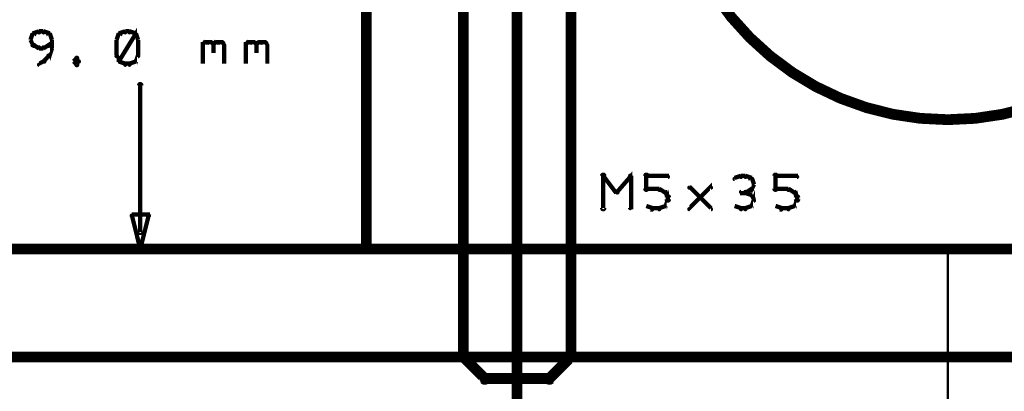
# Model space of a CAD drawing. Extents: x 178 to 725, y 26 to 878.
# Tile 67 of 93: x 409 to 455, y 510 to 528. Entities that reach past the tile are written whole.
import ezdxf

# ---------------------------------------------------------------- set-up
doc = ezdxf.new("R2010")
doc.units = 0
for name, color, linetype in [('DIMENSIONS', 2, 'CONTINUOUS'), ('DRAWING', 4, 'CONTINUOUS'), ('OUTLINES', 1, 'CONTINUOUS')]:
    doc.layers.add(name, color=color, linetype=linetype)

msp = doc.modelspace()

# ---------------------------------------------------------------- linework, layer by layer
at = {"layer": 'DIMENSIONS', "color": 94}
for points in [[(414, 525.7, 0.1, 0.1, 1), (414.1, 525.7, 0, 0, 0), (414, 525.7, 0, 0, 0), (414, 525.7, 0.2, 0.2, 0), (414.8, 527, 0.2, 0.2, 0), (414.8, 527, 0, 0, 0), (414.8, 527, 0.1, 0.1, 0), (414.8, 526.9, 0.1, 0.1, 1), (414.7, 527, 0, 0, 0)], [(410.1, 526.9, 0.1, 0.1, 1), (410, 527, 0, 0, 0), (410, 527, 0, 0, 0), (410, 527, 0.2, 0.2, 0), (409.9, 526.7, 0.2, 0.2, 0), (409.9, 526.7, 0, 0, 0), (409.9, 526.7, 0.1, 0.1, 0), (409.9, 526.7, 0.1, 0.1, 1), (409.9, 526.7, 0, 0, 0)], [(409.9, 526.7, 0.1, 0.1, 1), (409.9, 526.7, 0, 0, 0), (409.9, 526.7, 0, 0, 0), (409.9, 526.7, 0.2, 0.2, 0), (410, 526.5, 0.2, 0.2, 0), (410, 526.5, 0, 0, 0), (410, 526.5, 0.1, 0.1, 0), (410, 526.4, 0.1, 0.1, 1), (410.1, 526.5, 0, 0, 0)], [(410.3, 527, 0.1, 0.1, 1), (410.3, 527.1, 0, 0, 0), (410.3, 527.1, 0, 0, 0), (410.3, 527.1, 0.2, 0.2, 0), (410, 527, 0.2, 0.2, 0), (410, 527, 0, 0, 0), (410, 527, 0.1, 0.1, 0), (410, 527, 0.1, 0.1, 1), (410, 526.9, 0, 0, 0)], [(410.5, 527, 0.1, 0.1, 1), (410.5, 527.1, 0, 0, 0), (410.5, 527.1, 0, 0, 0), (410.5, 527.1, 0.2, 0.2, 0), (410.3, 527.1, 0.2, 0.2, 0), (410.3, 527.1, 0, 0, 0), (410.3, 527.1, 0.1, 0.1, 0), (410.3, 527.1, 0.1, 0.1, 1), (410.3, 527, 0, 0, 0)], [(410.8, 526.9, 0.1, 0.1, 1), (410.8, 527, 0, 0, 0), (410.8, 527, 0, 0, 0), (410.8, 527, 0.2, 0.2, 0), (410.5, 527.1, 0.2, 0.2, 0), (410.5, 527.1, 0, 0, 0), (410.5, 527.1, 0.1, 0.1, 0), (410.5, 527.1, 0.1, 0.1, 1), (410.5, 527, 0, 0, 0)], [(410.9, 526.7, 0.1, 0.1, 1), (410.9, 526.7, 0, 0, 0), (410.9, 526.7, 0, 0, 0), (410.9, 526.7, 0.2, 0.2, 0), (410.8, 527, 0.2, 0.2, 0), (410.8, 527, 0, 0, 0), (410.8, 527, 0.1, 0.1, 0), (410.8, 527, 0.1, 0.1, 1), (410.7, 526.9, 0, 0, 0)], [(410.7, 526.5, 0.1, 0.1, 1), (410.8, 526.4, 0, 0, 0), (410.8, 526.5, 0, 0, 0), (410.8, 526.5, 0.2, 0.2, 0), (410.9, 526.7, 0.2, 0.2, 0), (410.9, 526.7, 0, 0, 0), (410.9, 526.7, 0.1, 0.1, 0), (410.9, 526.7, 0.1, 0.1, 1), (410.9, 526.7, 0, 0, 0)], [(410.9, 526.3, 0.1, 0.1, 1), (410.9, 526.3, 0, 0, 0), (410.9, 526.3, 0, 0, 0), (410.9, 526.3, 0.2, 0.2, 0), (410.9, 526.7, 0.2, 0.2, 0), (410.9, 526.7, 0, 0, 0), (410.9, 526.7, 0.1, 0.1, 0), (410.9, 526.7, 0.1, 0.1, 1), (410.9, 526.7, 0, 0, 0)], [(414.1, 526.9, 0.1, 0.1, 1), (414, 527, 0, 0, 0), (414, 527, 0, 0, 0), (414, 527, 0.2, 0.2, 0), (413.9, 526.7, 0.2, 0.2, 0), (413.9, 526.7, 0, 0, 0), (413.9, 526.7, 0.1, 0.1, 0), (413.9, 526.7, 0.1, 0.1, 1), (413.9, 526.7, 0, 0, 0)], [(413.9, 526.7, 0.1, 0.1, 1), (413.9, 526.7, 0, 0, 0), (413.9, 526.7, 0, 0, 0), (413.9, 526.7, 0.2, 0.2, 0), (413.9, 526, 0.2, 0.2, 0), (413.9, 526, 0, 0, 0), (413.9, 526, 0.1, 0.1, 0), (413.9, 526, 0.1, 0.1, 1), (413.9, 526, 0, 0, 0)], [(414.3, 527, 0.1, 0.1, 1), (414.3, 527.1, 0, 0, 0), (414.3, 527.1, 0, 0, 0), (414.3, 527.1, 0.2, 0.2, 0), (414, 527, 0.2, 0.2, 0), (414, 527, 0, 0, 0), (414, 527, 0.1, 0.1, 0), (414, 527, 0.1, 0.1, 1), (414, 526.9, 0, 0, 0)], [(414.5, 527, 0.1, 0.1, 1), (414.5, 527.1, 0, 0, 0), (414.5, 527.1, 0, 0, 0), (414.5, 527.1, 0.2, 0.2, 0), (414.3, 527.1, 0.2, 0.2, 0), (414.3, 527.1, 0, 0, 0), (414.3, 527.1, 0.1, 0.1, 0), (414.3, 527.1, 0.1, 0.1, 1), (414.3, 527, 0, 0, 0)], [(414.8, 526.9, 0.1, 0.1, 1), (414.8, 527, 0, 0, 0), (414.8, 527, 0, 0, 0), (414.8, 527, 0.2, 0.2, 0), (414.5, 527.1, 0.2, 0.2, 0), (414.5, 527.1, 0, 0, 0), (414.5, 527.1, 0.1, 0.1, 0), (414.5, 527.1, 0.1, 0.1, 1), (414.5, 527, 0, 0, 0)], [(414.9, 526.7, 0.1, 0.1, 1), (414.9, 526.7, 0, 0, 0), (414.9, 526.7, 0, 0, 0), (414.9, 526.7, 0.2, 0.2, 0), (414.8, 527, 0.2, 0.2, 0), (414.8, 527, 0, 0, 0), (414.8, 527, 0.1, 0.1, 0), (414.8, 527, 0.1, 0.1, 1), (414.7, 526.9, 0, 0, 0)], [(414.9, 526, 0.1, 0.1, 1), (414.9, 526, 0, 0, 0), (414.9, 526, 0, 0, 0), (414.9, 526, 0.2, 0.2, 0), (414.9, 526.7, 0.2, 0.2, 0), (414.9, 526.7, 0, 0, 0), (414.9, 526.7, 0.1, 0.1, 0), (414.9, 526.7, 0.1, 0.1, 1), (414.9, 526.7, 0, 0, 0)], [(410, 526.5, 0.1, 0.1, 1), (410, 526.4, 0, 0, 0), (410, 526.5, 0, 0, 0), (410, 526.5, 0.2, 0.2, 0), (410.3, 526.3, 0.2, 0.2, 0), (410.3, 526.3, 0, 0, 0), (410.3, 526.3, 0.1, 0.1, 0), (410.3, 526.3, 0.1, 0.1, 1), (410.3, 526.4, 0, 0, 0)], [(410.3, 526.4, 0.1, 0.1, 1), (410.3, 526.3, 0, 0, 0), (410.3, 526.3, 0, 0, 0), (410.3, 526.3, 0.2, 0.2, 0), (410.5, 526.3, 0.2, 0.2, 0), (410.5, 526.3, 0, 0, 0), (410.5, 526.3, 0.1, 0.1, 0), (410.5, 526.3, 0.1, 0.1, 1), (410.5, 526.4, 0, 0, 0)], [(410.5, 526.4, 0.1, 0.1, 1), (410.5, 526.3, 0, 0, 0), (410.5, 526.3, 0, 0, 0), (410.5, 526.3, 0.2, 0.2, 0), (410.8, 526.5, 0.2, 0.2, 0), (410.8, 526.5, 0, 0, 0), (410.8, 526.5, 0.1, 0.1, 0), (410.8, 526.4, 0.1, 0.1, 1), (410.8, 526.5, 0, 0, 0)], [(410.7, 526, 0.1, 0.1, 1), (410.8, 525.9, 0, 0, 0), (410.8, 526, 0, 0, 0), (410.8, 526, 0.2, 0.2, 0), (410.9, 526.3, 0.2, 0.2, 0), (410.9, 526.3, 0, 0, 0), (410.9, 526.3, 0.1, 0.1, 0), (410.9, 526.3, 0.1, 0.1, 1), (410.9, 526.3, 0, 0, 0)], [(413.9, 526, 0.1, 0.1, 1), (413.9, 525.9, 0, 0, 0), (413.9, 526, 0, 0, 0), (413.9, 526, 0.2, 0.2, 0), (414, 525.7, 0.2, 0.2, 0), (414, 525.7, 0, 0, 0), (414, 525.7, 0.1, 0.1, 0), (414, 525.7, 0.1, 0.1, 1), (414.1, 525.7, 0, 0, 0)], [(414.7, 525.7, 0.1, 0.1, 1), (414.8, 525.7, 0, 0, 0), (414.8, 525.7, 0, 0, 0), (414.8, 525.7, 0.2, 0.2, 0), (414.9, 526, 0.2, 0.2, 0), (414.9, 526, 0, 0, 0), (414.9, 526, 0.1, 0.1, 0), (414.9, 525.9, 0.1, 0.1, 1), (414.9, 526, 0, 0, 0)], [(417.9, 526.5, 0.1, 0.1, 1), (417.9, 526.4, 0, 0, 0), (417.9, 526.5, 0, 0, 0), (417.9, 526.5, 0.2, 0.2, 0), (418, 526.6, 0.2, 0.2, 0), (418, 526.6, 0, 0, 0), (418, 526.6, 0.1, 0.1, 0), (418.1, 526.5, 0.1, 0.1, 1), (418, 526.6, 0, 0, 0)], [(417.9, 525.6, 0.1, 0.1, 1), (417.9, 525.6, 0, 0, 0), (417.9, 525.6, 0, 0, 0), (417.9, 525.6, 0.2, 0.2, 0), (417.9, 526.6, 0.2, 0.2, 0), (417.9, 526.6, 0, 0, 0), (417.9, 526.6, 0.1, 0.1, 0), (417.9, 526.6, 0.1, 0.1, 1), (417.9, 526.6, 0, 0, 0)], [(418, 526.6, 0.1, 0.1, 1), (418, 526.5, 0, 0, 0), (418, 526.6, 0, 0, 0), (418, 526.6, 0.2, 0.2, 0), (418.3, 526.6, 0.2, 0.2, 0), (418.3, 526.6, 0, 0, 0), (418.3, 526.6, 0.1, 0.1, 0), (418.3, 526.5, 0.1, 0.1, 1), (418.3, 526.6, 0, 0, 0)], [(418.3, 526.6, 0.1, 0.1, 1), (418.2, 526.5, 0, 0, 0), (418.3, 526.6, 0, 0, 0), (418.3, 526.6, 0.2, 0.2, 0), (418.4, 526.5, 0.2, 0.2, 0), (418.4, 526.5, 0, 0, 0), (418.4, 526.5, 0.1, 0.1, 0), (418.4, 526.4, 0.1, 0.1, 1), (418.4, 526.5, 0, 0, 0)], [(418.4, 526.5, 0.1, 0.1, 1), (418.4, 526.4, 0, 0, 0), (418.4, 526.5, 0, 0, 0), (418.4, 526.5, 0.2, 0.2, 0), (418.5, 526.6, 0.2, 0.2, 0), (418.5, 526.6, 0, 0, 0), (418.5, 526.6, 0.1, 0.1, 0), (418.6, 526.5, 0.1, 0.1, 1), (418.5, 526.6, 0, 0, 0)], [(418.4, 526.5, 0.1, 0.1, 1), (418.4, 526.5, 0, 0, 0), (418.4, 526.5, 0, 0, 0), (418.4, 526.5, 0.2, 0.2, 0), (418.4, 526.1, 0.2, 0.2, 0), (418.4, 526.1, 0, 0, 0), (418.4, 526.1, 0.1, 0.1, 0), (418.4, 526.1, 0.1, 0.1, 1), (418.4, 526.1, 0, 0, 0)], [(418.5, 526.6, 0.1, 0.1, 1), (418.5, 526.5, 0, 0, 0), (418.5, 526.6, 0, 0, 0), (418.5, 526.6, 0.2, 0.2, 0), (418.8, 526.6, 0.2, 0.2, 0), (418.8, 526.6, 0, 0, 0), (418.8, 526.6, 0.1, 0.1, 0), (418.8, 526.5, 0.1, 0.1, 1), (418.8, 526.6, 0, 0, 0)], [(418.8, 526.6, 0.1, 0.1, 1), (418.7, 526.5, 0, 0, 0), (418.8, 526.6, 0, 0, 0), (418.8, 526.6, 0.2, 0.2, 0), (418.9, 526.5, 0.2, 0.2, 0), (418.9, 526.5, 0, 0, 0), (418.9, 526.5, 0.1, 0.1, 0), (418.9, 526.4, 0.1, 0.1, 1), (418.9, 526.5, 0, 0, 0)], [(418.9, 526.5, 0.1, 0.1, 1), (418.9, 526.5, 0, 0, 0), (418.9, 526.5, 0, 0, 0), (418.9, 526.5, 0.2, 0.2, 0), (418.9, 525.6, 0.2, 0.2, 0), (418.9, 525.6, 0, 0, 0), (418.9, 525.6, 0.1, 0.1, 0), (418.9, 525.6, 0.1, 0.1, 1), (418.9, 525.6, 0, 0, 0)], [(419.9, 526.5, 0.1, 0.1, 1), (419.9, 526.4, 0, 0, 0), (419.9, 526.5, 0, 0, 0), (419.9, 526.5, 0.2, 0.2, 0), (420, 526.6, 0.2, 0.2, 0), (420, 526.6, 0, 0, 0), (420, 526.6, 0.1, 0.1, 0), (420.1, 526.5, 0.1, 0.1, 1), (420, 526.6, 0, 0, 0)], [(419.9, 525.6, 0.1, 0.1, 1), (419.9, 525.6, 0, 0, 0), (419.9, 525.6, 0, 0, 0), (419.9, 525.6, 0.2, 0.2, 0), (419.9, 526.6, 0.2, 0.2, 0), (419.9, 526.6, 0, 0, 0), (419.9, 526.6, 0.1, 0.1, 0), (419.9, 526.6, 0.1, 0.1, 1), (419.9, 526.6, 0, 0, 0)], [(420, 526.6, 0.1, 0.1, 1), (420, 526.5, 0, 0, 0), (420, 526.6, 0, 0, 0), (420, 526.6, 0.2, 0.2, 0), (420.3, 526.6, 0.2, 0.2, 0), (420.3, 526.6, 0, 0, 0), (420.3, 526.6, 0.1, 0.1, 0), (420.3, 526.5, 0.1, 0.1, 1), (420.3, 526.6, 0, 0, 0)], [(420.3, 526.6, 0.1, 0.1, 1), (420.2, 526.5, 0, 0, 0), (420.3, 526.6, 0, 0, 0), (420.3, 526.6, 0.2, 0.2, 0), (420.4, 526.5, 0.2, 0.2, 0), (420.4, 526.5, 0, 0, 0), (420.4, 526.5, 0.1, 0.1, 0), (420.4, 526.4, 0.1, 0.1, 1), (420.4, 526.5, 0, 0, 0)], [(420.4, 526.5, 0.1, 0.1, 1), (420.4, 526.4, 0, 0, 0), (420.4, 526.5, 0, 0, 0), (420.4, 526.5, 0.2, 0.2, 0), (420.5, 526.6, 0.2, 0.2, 0), (420.5, 526.6, 0, 0, 0), (420.5, 526.6, 0.1, 0.1, 0), (420.6, 526.5, 0.1, 0.1, 1), (420.5, 526.6, 0, 0, 0)], [(420.4, 526.5, 0.1, 0.1, 1), (420.4, 526.5, 0, 0, 0), (420.4, 526.5, 0, 0, 0), (420.4, 526.5, 0.2, 0.2, 0), (420.4, 526.1, 0.2, 0.2, 0), (420.4, 526.1, 0, 0, 0), (420.4, 526.1, 0.1, 0.1, 0), (420.4, 526.1, 0.1, 0.1, 1), (420.4, 526.1, 0, 0, 0)], [(420.5, 526.6, 0.1, 0.1, 1), (420.5, 526.5, 0, 0, 0), (420.5, 526.6, 0, 0, 0), (420.5, 526.6, 0.2, 0.2, 0), (420.8, 526.6, 0.2, 0.2, 0), (420.8, 526.6, 0, 0, 0), (420.8, 526.6, 0.1, 0.1, 0), (420.8, 526.5, 0.1, 0.1, 1), (420.8, 526.6, 0, 0, 0)], [(420.8, 526.6, 0.1, 0.1, 1), (420.7, 526.5, 0, 0, 0), (420.8, 526.6, 0, 0, 0), (420.8, 526.6, 0.2, 0.2, 0), (420.9, 526.5, 0.2, 0.2, 0), (420.9, 526.5, 0, 0, 0), (420.9, 526.5, 0.1, 0.1, 0), (420.9, 526.4, 0.1, 0.1, 1), (420.9, 526.5, 0, 0, 0)], [(420.9, 526.5, 0.1, 0.1, 1), (420.9, 526.5, 0, 0, 0), (420.9, 526.5, 0, 0, 0), (420.9, 526.5, 0.2, 0.2, 0), (420.9, 525.6, 0.2, 0.2, 0), (420.9, 525.6, 0, 0, 0), (420.9, 525.6, 0.1, 0.1, 0), (420.9, 525.6, 0.1, 0.1, 1), (420.9, 525.6, 0, 0, 0)], [(410.5, 525.7, 0.1, 0.1, 1), (410.6, 525.7, 0, 0, 0), (410.5, 525.7, 0, 0, 0), (410.5, 525.7, 0.2, 0.2, 0), (410.8, 526, 0.2, 0.2, 0), (410.8, 526, 0, 0, 0), (410.8, 526, 0.1, 0.1, 0), (410.8, 525.9, 0.1, 0.1, 1), (410.7, 526, 0, 0, 0)], [(412.1, 525.8, 0.1, 0.1, 1), (412, 525.9, 0, 0, 0), (412, 525.8, 0, 0, 0), (412, 525.8, 0.2, 0.2, 0), (411.9, 525.7, 0.2, 0.2, 0), (411.9, 525.7, 0, 0, 0), (411.9, 525.7, 0.1, 0.1, 0), (411.9, 525.7, 0.1, 0.1, 1), (411.9, 525.7, 0, 0, 0)], [(412.1, 525.7, 0.1, 0.1, 1), (412.2, 525.7, 0, 0, 0), (412.1, 525.7, 0, 0, 0), (412.1, 525.7, 0.2, 0.2, 0), (412, 525.8, 0.2, 0.2, 0), (412, 525.8, 0, 0, 0), (412, 525.8, 0.1, 0.1, 0), (412.1, 525.9, 0.1, 0.1, 1), (412, 525.8, 0, 0, 0)], [(412, 525.6, 0.1, 0.1, 1), (412.1, 525.5, 0, 0, 0), (412, 525.6, 0, 0, 0), (412, 525.6, 0.2, 0.2, 0), (412.1, 525.7, 0.2, 0.2, 0), (412.1, 525.7, 0, 0, 0), (412.1, 525.7, 0.1, 0.1, 0), (412.2, 525.7, 0.1, 0.1, 1), (412.1, 525.7, 0, 0, 0)], [(410.3, 525.6, 0.1, 0.1, 1), (410.3, 525.5, 0, 0, 0), (410.3, 525.6, 0, 0, 0), (410.3, 525.6, 0.2, 0.2, 0), (410.5, 525.7, 0.2, 0.2, 0), (410.5, 525.7, 0, 0, 0), (410.5, 525.7, 0.1, 0.1, 0), (410.5, 525.7, 0.1, 0.1, 1), (410.5, 525.7, 0, 0, 0)], [(411.9, 525.7, 0.1, 0.1, 1), (411.9, 525.7, 0, 0, 0), (411.9, 525.7, 0, 0, 0), (411.9, 525.7, 0.2, 0.2, 0), (412, 525.6, 0.2, 0.2, 0), (412, 525.6, 0, 0, 0), (412, 525.6, 0.1, 0.1, 0), (412, 525.5, 0.1, 0.1, 1), (412.1, 525.6, 0, 0, 0)], [(414, 525.7, 0.1, 0.1, 1), (414, 525.7, 0, 0, 0), (414, 525.7, 0, 0, 0), (414, 525.7, 0.2, 0.2, 0), (414.3, 525.6, 0.2, 0.2, 0), (414.3, 525.6, 0, 0, 0), (414.3, 525.6, 0.1, 0.1, 0), (414.3, 525.5, 0.1, 0.1, 1), (414.3, 525.6, 0, 0, 0)], [(414.3, 525.6, 0.1, 0.1, 1), (414.3, 525.5, 0, 0, 0), (414.3, 525.6, 0, 0, 0), (414.3, 525.6, 0.2, 0.2, 0), (414.5, 525.6, 0.2, 0.2, 0), (414.5, 525.6, 0, 0, 0), (414.5, 525.6, 0.1, 0.1, 0), (414.5, 525.5, 0.1, 0.1, 1), (414.5, 525.6, 0, 0, 0)], [(414.5, 525.6, 0.1, 0.1, 1), (414.5, 525.5, 0, 0, 0), (414.5, 525.6, 0, 0, 0), (414.5, 525.6, 0.2, 0.2, 0), (414.8, 525.7, 0.2, 0.2, 0), (414.8, 525.7, 0, 0, 0), (414.8, 525.7, 0.1, 0.1, 0), (414.8, 525.7, 0.1, 0.1, 1), (414.8, 525.7, 0, 0, 0)], [(414.9, 517.8, 0.1, 0.1, 1), (415.1, 517.8, 0, 0, 0), (415, 517.8, 0, 0, 0), (415, 517.8, 0.2, 0.2, 0), (415, 524.6, 0.2, 0.2, 0), (415, 524.6, 0, 0, 0), (415, 524.6, 0.1, 0.1, 0), (415.1, 524.6, 0.1, 0.1, 1), (414.9, 524.6, 0, 0, 0)], [(432.5, 519, 0.1, 0.1, 1), (432.5, 519, 0, 0, 0), (432.5, 519, 0, 0, 0), (432.5, 519, 0.1, 0.1, 0), (432.5, 484.5, 0.1, 0.1, 0), (432.5, 484.5, 0, 0, 0), (432.5, 484.5, 0.1, 0.1, 0), (432.5, 484.5, 0.1, 0.1, 1), (432.5, 484.5, 0, 0, 0)], [(452.4, 517, 0.1, 0.1, 1), (452.4, 517, 0, 0, 0), (452.4, 517, 0, 0, 0), (452.4, 517, 0.1, 0.1, 0), (414.5, 517, 0.1, 0.1, 0), (414.5, 517, 0, 0, 0), (414.5, 517, 0.1, 0.1, 0), (414.5, 517, 0.1, 0.1, 1), (414.5, 517, 0, 0, 0)], [(452.5, 517, 0.1, 0.1, 1), (452.5, 517, 0, 0, 0), (452.5, 517, 0, 0, 0), (452.5, 517, 0.1, 0.1, 0), (452.5, 479.5, 0.1, 0.1, 0), (452.5, 479.5, 0, 0, 0), (452.5, 479.5, 0.1, 0.1, 0), (452.5, 479.5, 0.1, 0.1, 1), (452.5, 479.5, 0, 0, 0)]]:
    msp.add_lwpolyline(points, format="xyseb", dxfattribs=at)
msp.add_lwpolyline([(415, 517, 0.1, 0.1, 1), (415, 517, 0, 0, 0), (415, 517, 0, 0, 0), (415, 517, 0.2, 0.2, 0), (414.6, 518.6, 0, 0, 0), (414.6, 518.6, 0.1, 0.1, 0), (414.6, 518.6, 0.1, 0.1, 1), (414.6, 518.6, 0, 0, 0), (414.6, 518.6, 0.1, 0.1, 1), (414.6, 518.5, 0, 0, 0), (414.6, 518.6, 0, 0, 0), (414.6, 518.6, 0.2, 0.2, 0), (415.4, 518.6, 0, 0, 0), (415.4, 518.6, 0.1, 0.1, 0), (415.4, 518.5, 0.1, 0.1, 1), (415.4, 518.6, 0, 0, 0), (415.4, 518.6, 0.1, 0.1, 1), (415.4, 518.6, 0, 0, 0), (415.4, 518.6, 0, 0, 0), (415.4, 518.6, 0.2, 0.2, 0), (415, 517, 0.2, 0.2, 0), (415, 517, 0, 0, 0), (415, 517, 0.1, 0.1, 0), (415, 517, 0.1, 0.1, 1), (415, 517, 0, 0, 0)], format="xyseb", close=True, dxfattribs=at)
at = {"layer": 'DRAWING', "color": 2}
for points in [[(432.4, 504.5, 0.3, 0.3, 1), (432.6, 504.5, 0, 0, 0), (432.5, 504.5, 0, 0, 0), (432.5, 504.5, 0.5, 0.5, 0), (432.5, 547.5, 0.5, 0.5, 0), (432.5, 547.5, 0, 0, 0), (432.5, 547.5, 0.3, 0.3, 0), (432.6, 547.5, 0.3, 0.3, 1), (432.4, 547.5, 0, 0, 0)], [(662.5, 517, 0.5, 0.5, 0), (242.5, 517, 0, 0, 0), (242.5, 517, 0.3, 0.3, 0), (242.5, 517.1, 0.3, 0.3, 1), (242.5, 516.9, 0, 0, 0), (242.6, 517, 0.3, 0.3, 1), (242.4, 517, 0, 0, 0), (242.5, 517, 0, 0, 0), (242.5, 517, 0.5, 0.5, 0), (242.5, 512, 0.5, 0.5, 0), (242.5, 512, 0, 0, 0), (242.5, 512, 0.3, 0.3, 0), (242.4, 512, 0.3, 0.3, 1), (242.6, 512, 0, 0, 0), (242.5, 512.1, 0.3, 0.3, 1), (242.5, 511.9, 0, 0, 0), (242.5, 512, 0, 0, 0), (242.5, 512, 0.5, 0.5, 0), (662.5, 512, 0, 0, 0)]]:
    msp.add_lwpolyline(points, format="xyseb", dxfattribs=at)
at = {"layer": 'OUTLINES', "color": 11}
for points in [[(479.5, 517, 0.5, 0.5, 0), (425.5, 517, 0.5, 0.5, 0), (425.5, 517, 0, 0, 0), (425.5, 517, 0.3, 0.3, 0), (425.5, 516.9, 0.3, 0.3, -1), (425.5, 517.1, 0, 0, 0), (425.6, 517, 0.3, 0.3, -1), (425.4, 517, 0, 0, 0), (425.5, 517, 0, 0, 0), (425.5, 517, 0.5, 0.5, 0), (425.5, 552, 0, 0, 0), (425.5, 552, 0.3, 0.3, 0), (425.4, 552, 0.3, 0.3, -1), (425.6, 552, 0, 0, 0), (425.5, 551.9, 0.3, 0.3, -1), (425.5, 552.1, 0, 0, 0), (425.5, 552, 0, 0, 0), (425.5, 552, 0.5, 0.5, 0), (479.5, 552, 0, 0, 0)], [(430, 546, 0.5, 0.5, 0), (430, 512, 0, 0, 0), (430, 512, 0.3, 0.3, 0), (429.9, 512, 0.3, 0.3, 1), (430.1, 512, 0, 0, 0), (430.1, 512.1, 0.3, 0.3, 1), (429.9, 511.9, 0, 0, 0), (430, 512, 0, 0, 0), (430, 512, 0.5, 0.5, 0), (431, 511, 0, 0, 0), (431, 511, 0.3, 0.3, 0), (430.9, 510.9, 0.3, 0.3, 1), (431.1, 511.1, 0, 0, 0), (431, 511.1, 0.3, 0.3, 1), (431, 510.9, 0, 0, 0), (431, 511, 0, 0, 0), (431, 511, 0.5, 0.5, 0), (434, 511, 0, 0, 0), (434, 511, 0.3, 0.3, 0), (434, 510.9, 0.3, 0.3, 1), (434, 511.1, 0, 0, 0), (433.9, 511.1, 0.3, 0.3, 1), (434.1, 510.9, 0, 0, 0), (434, 511, 0, 0, 0), (434, 511, 0.5, 0.5, 0), (435, 512, 0, 0, 0), (435, 512, 0.3, 0.3, 0), (435.1, 511.9, 0.3, 0.3, 1), (434.9, 512.1, 0, 0, 0), (434.9, 512, 0.3, 0.3, 1), (435.1, 512, 0, 0, 0), (435, 512, 0, 0, 0), (435, 512, 0.5, 0.5, 0), (435, 546, 0, 0, 0)], [(436.4, 518.9, 0.1, 0.1, 1), (436.6, 518.9, 0, 0, 0), (436.5, 518.9, 0, 0, 0), (436.5, 518.9, 0.2, 0.2, 0), (436.5, 520.4, 0.2, 0.2, 0), (436.5, 520.4, 0, 0, 0), (436.5, 520.4, 0.1, 0.1, 0), (436.6, 520.4, 0.1, 0.1, 1), (436.4, 520.4, 0, 0, 0)], [(436.5, 520.4, 0.1, 0.1, 1), (436.5, 520.3, 0, 0, 0), (436.5, 520.4, 0, 0, 0), (436.5, 520.4, 0.2, 0.2, 0), (437.1, 519.6, 0.2, 0.2, 0), (437.1, 519.6, 0, 0, 0), (437.1, 519.6, 0.1, 0.1, 0), (437.1, 519.6, 0.1, 0.1, 1), (437.2, 519.7, 0, 0, 0)], [(437.1, 519.7, 0.1, 0.1, 1), (437.2, 519.6, 0, 0, 0), (437.1, 519.6, 0, 0, 0), (437.1, 519.6, 0.2, 0.2, 0), (437.8, 520.4, 0.2, 0.2, 0), (437.8, 520.4, 0, 0, 0), (437.8, 520.4, 0.1, 0.1, 0), (437.8, 520.3, 0.1, 0.1, 1), (437.7, 520.4, 0, 0, 0)], [(437.8, 520.4, 0.1, 0.1, 1), (437.7, 520.4, 0, 0, 0), (437.8, 520.4, 0, 0, 0), (437.8, 520.4, 0.2, 0.2, 0), (437.8, 518.9, 0.2, 0.2, 0), (437.8, 518.9, 0, 0, 0), (437.8, 518.9, 0.1, 0.1, 0), (437.7, 518.9, 0.1, 0.1, 1), (437.8, 518.9, 0, 0, 0)], [(438.4, 519.8, 0.1, 0.1, 1), (438.6, 519.8, 0, 0, 0), (438.5, 519.8, 0, 0, 0), (438.5, 519.8, 0.2, 0.2, 0), (438.5, 520.4, 0.2, 0.2, 0), (438.5, 520.4, 0, 0, 0), (438.5, 520.4, 0.1, 0.1, 0), (438.6, 520.4, 0.1, 0.1, 1), (438.4, 520.4, 0, 0, 0)], [(438.5, 520.4, 0.1, 0.1, 1), (438.5, 520.3, 0, 0, 0), (438.5, 520.4, 0, 0, 0), (438.5, 520.4, 0.2, 0.2, 0), (439.5, 520.4, 0.2, 0.2, 0), (439.5, 520.4, 0, 0, 0), (439.5, 520.4, 0.1, 0.1, 0), (439.5, 520.3, 0.1, 0.1, 1), (439.5, 520.4, 0, 0, 0)], [(442.9, 520.3, 0.1, 0.1, 1), (442.9, 520.4, 0, 0, 0), (442.9, 520.4, 0, 0, 0), (442.9, 520.4, 0.2, 0.2, 0), (442.6, 520.3, 0.2, 0.2, 0), (442.6, 520.3, 0, 0, 0), (442.6, 520.3, 0.1, 0.1, 0), (442.6, 520.3, 0.1, 0.1, 1), (442.6, 520.2, 0, 0, 0)], [(443.1, 520.3, 0.1, 0.1, 1), (443.1, 520.4, 0, 0, 0), (443.1, 520.4, 0, 0, 0), (443.1, 520.4, 0.2, 0.2, 0), (442.9, 520.4, 0.2, 0.2, 0), (442.9, 520.4, 0, 0, 0), (442.9, 520.4, 0.1, 0.1, 0), (442.9, 520.4, 0.1, 0.1, 1), (442.9, 520.3, 0, 0, 0)], [(443.4, 520.2, 0.1, 0.1, 1), (443.4, 520.3, 0, 0, 0), (443.4, 520.3, 0, 0, 0), (443.4, 520.3, 0.2, 0.2, 0), (443.1, 520.4, 0.2, 0.2, 0), (443.1, 520.4, 0, 0, 0), (443.1, 520.4, 0.1, 0.1, 0), (443.1, 520.4, 0.1, 0.1, 1), (443.1, 520.3, 0, 0, 0)], [(443.5, 520, 0.1, 0.1, 1), (443.5, 520, 0, 0, 0), (443.5, 520, 0, 0, 0), (443.5, 520, 0.2, 0.2, 0), (443.4, 520.3, 0.2, 0.2, 0), (443.4, 520.3, 0, 0, 0), (443.4, 520.3, 0.1, 0.1, 0), (443.4, 520.3, 0.1, 0.1, 1), (443.3, 520.2, 0, 0, 0)], [(444.4, 519.8, 0.1, 0.1, 1), (444.6, 519.8, 0, 0, 0), (444.5, 519.8, 0, 0, 0), (444.5, 519.8, 0.2, 0.2, 0), (444.5, 520.4, 0.2, 0.2, 0), (444.5, 520.4, 0, 0, 0), (444.5, 520.4, 0.1, 0.1, 0), (444.6, 520.4, 0.1, 0.1, 1), (444.4, 520.4, 0, 0, 0)], [(444.5, 520.4, 0.1, 0.1, 1), (444.5, 520.3, 0, 0, 0), (444.5, 520.4, 0, 0, 0), (444.5, 520.4, 0.2, 0.2, 0), (445.5, 520.4, 0.2, 0.2, 0), (445.5, 520.4, 0, 0, 0), (445.5, 520.4, 0.1, 0.1, 0), (445.5, 520.3, 0.1, 0.1, 1), (445.5, 520.4, 0, 0, 0)], [(439.1, 519.7, 0.1, 0.1, 1), (439.1, 519.8, 0, 0, 0), (439.1, 519.8, 0, 0, 0), (439.1, 519.8, 0.2, 0.2, 0), (438.5, 519.8, 0.2, 0.2, 0), (438.5, 519.8, 0, 0, 0), (438.5, 519.8, 0.1, 0.1, 0), (438.5, 519.8, 0.1, 0.1, 1), (438.5, 519.7, 0, 0, 0)], [(439.4, 519.6, 0.1, 0.1, 1), (439.4, 519.7, 0, 0, 0), (439.4, 519.6, 0, 0, 0), (439.4, 519.6, 0.2, 0.2, 0), (439.1, 519.8, 0.2, 0.2, 0), (439.1, 519.8, 0, 0, 0), (439.1, 519.8, 0.1, 0.1, 0), (439.1, 519.8, 0.1, 0.1, 1), (439.1, 519.7, 0, 0, 0)], [(440.5, 518.9, 0.1, 0.1, 1), (440.5, 518.8, 0, 0, 0), (440.5, 518.9, 0, 0, 0), (440.5, 518.9, 0.2, 0.2, 0), (441.5, 519.9, 0.2, 0.2, 0), (441.5, 519.9, 0, 0, 0), (441.5, 519.9, 0.1, 0.1, 0), (441.5, 519.8, 0.1, 0.1, 1), (441.5, 519.9, 0, 0, 0)], [(441.5, 518.8, 0.1, 0.1, 1), (441.5, 518.9, 0, 0, 0), (441.5, 518.9, 0, 0, 0), (441.5, 518.9, 0.2, 0.2, 0), (440.5, 519.9, 0.2, 0.2, 0), (440.5, 519.9, 0, 0, 0), (440.5, 519.9, 0.1, 0.1, 0), (440.5, 519.9, 0.1, 0.1, 1), (440.5, 519.8, 0, 0, 0)], [(443.1, 519.7, 0.1, 0.1, 1), (443.1, 519.6, 0, 0, 0), (443.1, 519.6, 0, 0, 0), (443.1, 519.6, 0.2, 0.2, 0), (443.4, 519.8, 0.2, 0.2, 0), (443.4, 519.8, 0, 0, 0), (443.4, 519.8, 0.1, 0.1, 0), (443.4, 519.7, 0.1, 0.1, 1), (443.4, 519.8, 0, 0, 0)], [(443.3, 519.8, 0.1, 0.1, 1), (443.4, 519.7, 0, 0, 0), (443.4, 519.8, 0, 0, 0), (443.4, 519.8, 0.2, 0.2, 0), (443.5, 520, 0.2, 0.2, 0), (443.5, 520, 0, 0, 0), (443.5, 520, 0.1, 0.1, 0), (443.5, 520, 0.1, 0.1, 1), (443.5, 520, 0, 0, 0)], [(445.1, 519.7, 0.1, 0.1, 1), (445.1, 519.8, 0, 0, 0), (445.1, 519.8, 0, 0, 0), (445.1, 519.8, 0.2, 0.2, 0), (444.5, 519.8, 0.2, 0.2, 0), (444.5, 519.8, 0, 0, 0), (444.5, 519.8, 0.1, 0.1, 0), (444.5, 519.8, 0.1, 0.1, 1), (444.5, 519.7, 0, 0, 0)], [(445.4, 519.6, 0.1, 0.1, 1), (445.4, 519.7, 0, 0, 0), (445.4, 519.6, 0, 0, 0), (445.4, 519.6, 0.2, 0.2, 0), (445.1, 519.8, 0.2, 0.2, 0), (445.1, 519.8, 0, 0, 0), (445.1, 519.8, 0.1, 0.1, 0), (445.1, 519.8, 0.1, 0.1, 1), (445.1, 519.7, 0, 0, 0)], [(439.3, 519, 0.1, 0.1, 1), (439.4, 519, 0, 0, 0), (439.4, 519, 0, 0, 0), (439.4, 519, 0.2, 0.2, 0), (439.5, 519.3, 0.2, 0.2, 0), (439.5, 519.3, 0, 0, 0), (439.5, 519.3, 0.1, 0.1, 0), (439.5, 519.2, 0.1, 0.1, 1), (439.5, 519.3, 0, 0, 0)], [(439.5, 519.4, 0.1, 0.1, 1), (439.5, 519.4, 0, 0, 0), (439.5, 519.4, 0, 0, 0), (439.5, 519.4, 0.2, 0.2, 0), (439.4, 519.6, 0.2, 0.2, 0), (439.4, 519.6, 0, 0, 0), (439.4, 519.6, 0.1, 0.1, 0), (439.4, 519.6, 0.1, 0.1, 1), (439.3, 519.6, 0, 0, 0)], [(439.4, 519.3, 0.1, 0.1, 1), (439.6, 519.3, 0, 0, 0), (439.5, 519.3, 0, 0, 0), (439.5, 519.3, 0.2, 0.2, 0), (439.5, 519.4, 0.2, 0.2, 0), (439.5, 519.4, 0, 0, 0), (439.5, 519.4, 0.1, 0.1, 0), (439.6, 519.4, 0.1, 0.1, 1), (439.4, 519.4, 0, 0, 0)], [(443.1, 519.6, 0.1, 0.1, 1), (443.1, 519.7, 0, 0, 0), (443.1, 519.6, 0, 0, 0), (443.1, 519.6, 0.2, 0.2, 0), (442.9, 519.6, 0.2, 0.2, 0), (442.9, 519.6, 0, 0, 0), (442.9, 519.6, 0.1, 0.1, 0), (442.9, 519.7, 0.1, 0.1, 1), (442.9, 519.6, 0, 0, 0)], [(443.4, 519.5, 0.1, 0.1, 1), (443.4, 519.5, 0, 0, 0), (443.4, 519.5, 0, 0, 0), (443.4, 519.5, 0.2, 0.2, 0), (443.1, 519.6, 0.2, 0.2, 0), (443.1, 519.6, 0, 0, 0), (443.1, 519.6, 0.1, 0.1, 0), (443.1, 519.7, 0.1, 0.1, 1), (443.1, 519.6, 0, 0, 0)], [(443.3, 519, 0.1, 0.1, 1), (443.4, 519, 0, 0, 0), (443.4, 519, 0, 0, 0), (443.4, 519, 0.2, 0.2, 0), (443.5, 519.3, 0.2, 0.2, 0), (443.5, 519.3, 0, 0, 0), (443.5, 519.3, 0.1, 0.1, 0), (443.5, 519.2, 0.1, 0.1, 1), (443.5, 519.3, 0, 0, 0)], [(443.5, 519.2, 0.1, 0.1, 1), (443.5, 519.3, 0, 0, 0), (443.5, 519.3, 0, 0, 0), (443.5, 519.3, 0.2, 0.2, 0), (443.4, 519.5, 0.2, 0.2, 0), (443.4, 519.5, 0, 0, 0), (443.4, 519.5, 0.1, 0.1, 0), (443.4, 519.5, 0.1, 0.1, 1), (443.3, 519.5, 0, 0, 0)], [(445.3, 519, 0.1, 0.1, 1), (445.4, 519, 0, 0, 0), (445.4, 519, 0, 0, 0), (445.4, 519, 0.2, 0.2, 0), (445.5, 519.3, 0.2, 0.2, 0), (445.5, 519.3, 0, 0, 0), (445.5, 519.3, 0.1, 0.1, 0), (445.5, 519.2, 0.1, 0.1, 1), (445.5, 519.3, 0, 0, 0)], [(445.5, 519.4, 0.1, 0.1, 1), (445.5, 519.4, 0, 0, 0), (445.5, 519.4, 0, 0, 0), (445.5, 519.4, 0.2, 0.2, 0), (445.4, 519.6, 0.2, 0.2, 0), (445.4, 519.6, 0, 0, 0), (445.4, 519.6, 0.1, 0.1, 0), (445.4, 519.6, 0.1, 0.1, 1), (445.3, 519.6, 0, 0, 0)], [(445.4, 519.3, 0.1, 0.1, 1), (445.6, 519.3, 0, 0, 0), (445.5, 519.3, 0, 0, 0), (445.5, 519.3, 0.2, 0.2, 0), (445.5, 519.4, 0.2, 0.2, 0), (445.5, 519.4, 0, 0, 0), (445.5, 519.4, 0.1, 0.1, 0), (445.6, 519.4, 0.1, 0.1, 1), (445.4, 519.4, 0, 0, 0)], [(438.5, 519, 0.1, 0.1, 1), (438.5, 519, 0, 0, 0), (438.5, 519, 0, 0, 0), (438.5, 519, 0.2, 0.2, 0), (438.8, 518.9, 0.2, 0.2, 0), (438.8, 518.9, 0, 0, 0), (438.8, 518.9, 0.1, 0.1, 0), (438.7, 518.8, 0.1, 0.1, 1), (438.8, 518.9, 0, 0, 0)], [(438.8, 518.9, 0.1, 0.1, 1), (438.8, 518.8, 0, 0, 0), (438.8, 518.9, 0, 0, 0), (438.8, 518.9, 0.2, 0.2, 0), (439.1, 518.9, 0.2, 0.2, 0), (439.1, 518.9, 0, 0, 0), (439.1, 518.9, 0.1, 0.1, 0), (439.1, 518.8, 0.1, 0.1, 1), (439.1, 518.9, 0, 0, 0)], [(439.1, 518.9, 0.1, 0.1, 1), (439.1, 518.8, 0, 0, 0), (439.1, 518.9, 0, 0, 0), (439.1, 518.9, 0.2, 0.2, 0), (439.4, 519, 0.2, 0.2, 0), (439.4, 519, 0, 0, 0), (439.4, 519, 0.1, 0.1, 0), (439.4, 519, 0.1, 0.1, 1), (439.4, 519, 0, 0, 0)], [(442.6, 519, 0.1, 0.1, 1), (442.6, 519, 0, 0, 0), (442.6, 519, 0, 0, 0), (442.6, 519, 0.2, 0.2, 0), (442.9, 518.9, 0.2, 0.2, 0), (442.9, 518.9, 0, 0, 0), (442.9, 518.9, 0.1, 0.1, 0), (442.9, 518.8, 0.1, 0.1, 1), (442.9, 518.9, 0, 0, 0)], [(442.9, 518.9, 0.1, 0.1, 1), (442.9, 518.8, 0, 0, 0), (442.9, 518.9, 0, 0, 0), (442.9, 518.9, 0.2, 0.2, 0), (443.1, 518.9, 0.2, 0.2, 0), (443.1, 518.9, 0, 0, 0), (443.1, 518.9, 0.1, 0.1, 0), (443.1, 518.8, 0.1, 0.1, 1), (443.1, 518.9, 0, 0, 0)], [(443.1, 518.9, 0.1, 0.1, 1), (443.1, 518.8, 0, 0, 0), (443.1, 518.9, 0, 0, 0), (443.1, 518.9, 0.2, 0.2, 0), (443.4, 519, 0.2, 0.2, 0), (443.4, 519, 0, 0, 0), (443.4, 519, 0.1, 0.1, 0), (443.4, 519, 0.1, 0.1, 1), (443.4, 519, 0, 0, 0)], [(444.5, 519, 0.1, 0.1, 1), (444.5, 519, 0, 0, 0), (444.5, 519, 0, 0, 0), (444.5, 519, 0.2, 0.2, 0), (444.8, 518.9, 0.2, 0.2, 0), (444.8, 518.9, 0, 0, 0), (444.8, 518.9, 0.1, 0.1, 0), (444.7, 518.8, 0.1, 0.1, 1), (444.8, 518.9, 0, 0, 0)], [(444.8, 518.9, 0.1, 0.1, 1), (444.8, 518.8, 0, 0, 0), (444.8, 518.9, 0, 0, 0), (444.8, 518.9, 0.2, 0.2, 0), (445.1, 518.9, 0.2, 0.2, 0), (445.1, 518.9, 0, 0, 0), (445.1, 518.9, 0.1, 0.1, 0), (445.1, 518.8, 0.1, 0.1, 1), (445.1, 518.9, 0, 0, 0)], [(445.1, 518.9, 0.1, 0.1, 1), (445.1, 518.8, 0, 0, 0), (445.1, 518.9, 0, 0, 0), (445.1, 518.9, 0.2, 0.2, 0), (445.4, 519, 0.2, 0.2, 0), (445.4, 519, 0, 0, 0), (445.4, 519, 0.1, 0.1, 0), (445.4, 519, 0.1, 0.1, 1), (445.4, 519, 0, 0, 0)]]:
    msp.add_lwpolyline(points, format="xyseb", dxfattribs=at)
msp.add_lwpolyline([(452.5, 548.9, 0.3, 0.3, 1), (452.5, 549.1, 0, 0, 0), (452.5, 549, 0, 0, 0), (452.5, 549, 0.5, 0.5, 1), (452.5, 523, 0, 0, 0), (452.5, 523, 0.3, 0.3, 0), (452.5, 522.9, 0.3, 0.3, 1), (452.5, 523.1, 0, 0, 0), (452.5, 523.1, 0.3, 0.3, 1), (452.5, 522.9, 0, 0, 0), (452.5, 523, 0, 0, 0), (452.5, 523, 0.5, 0.5, 1), (452.5, 549, 0.5, 0.5, 0), (452.5, 549, 0, 0, 0), (452.5, 549, 0.3, 0.3, 0), (452.5, 549.1, 0.3, 0.3, 1), (452.5, 548.9, 0, 0, 0)], format="xyseb", close=True, dxfattribs=at)

doc.saveas('drawing.dxf')
